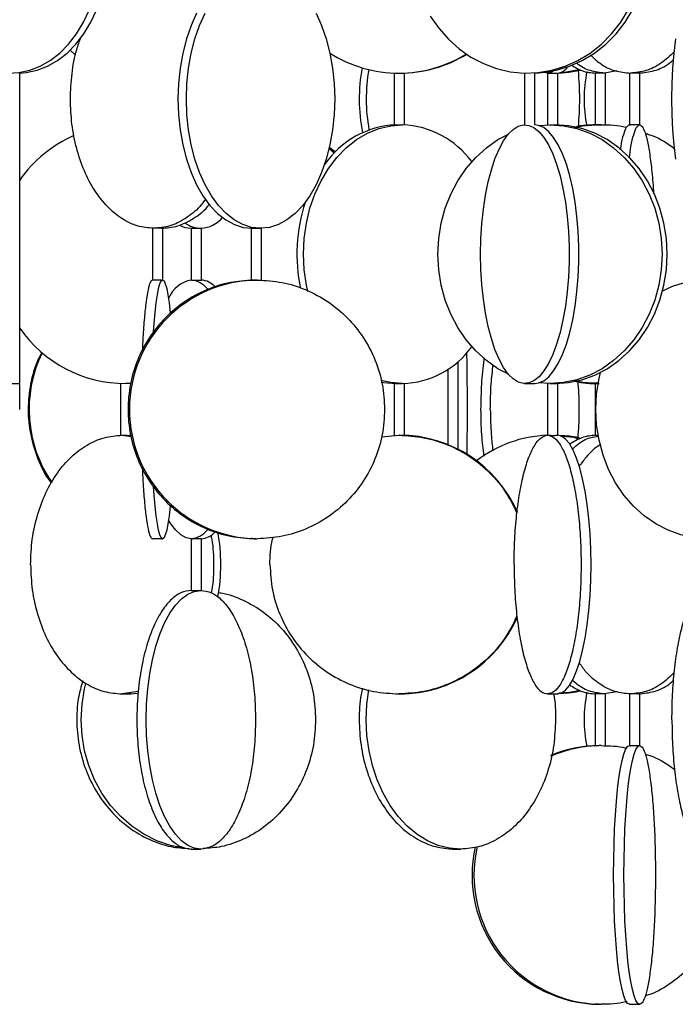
# Model space of a CAD drawing. Header units: millimetres. Extents: x 563 to 2726, y 490 to 2880.
# Tile 21 of 32: x 2106 to 2233, y 1609 to 1800. Entities that reach past the tile are written whole.
import ezdxf

# ---------------------------------------------------------------- set-up
doc = ezdxf.new("R2010")
doc.units = ezdxf.units.MM

msp = doc.modelspace()

# ---------------------------------------------------------------- linework, layer by layer
at = {"color": 7, "linetype": 'Continuous', "lineweight": 25}
for p, q in [((2116.69, 1792.8), (2115.66, 1793.74)), ((2105.91, 1779.32), (2105.91, 1789.33)), ((2178.28, 1789.34), (2178.28, 1779.31)), ((2180.28, 1779.32), (2180.28, 1789.34)), ((2203.49, 1789.33), (2203.49, 1779.32)), ((2205.49, 1779.32), (2205.49, 1789.34)), ((2207.94, 1789.32), (2207.26, 1789.46)), ((2207.9, 1789.32), (2207.9, 1779.31)), ((2209.9, 1779.31), (2209.9, 1789.32)), ((2217.1, 1789.34), (2217.1, 1779.3)), ((2221.32, 1789.74), (2218.93, 1789.32)), ((2219.1, 1779.3), (2219.1, 1789.34)), ((2223.74, 1789.34), (2223.74, 1779.3)), ((2225.74, 1779.3), (2225.74, 1789.34)), ((2105.91, 1729.32), (2105.91, 1779.32)), ((2206.27, 1779.2), (2208.4, 1779.32)), ((2131.55, 1759.35), (2131.55, 1749.24)), ((2133.55, 1749.32), (2133.55, 1759.35)), ((2139.03, 1759.32), (2139.03, 1749.32)), ((2141.03, 1749.32), (2141.03, 1759.32)), ((2150.65, 1759.33), (2150.65, 1749.3)), ((2152.65, 1749.3), (2152.65, 1759.32)), ((2103.91, 1729.32), (2105.91, 1729.32)), ((2105.91, 1724.32), (2105.91, 1729.15)), ((2125.4, 1729.34), (2125.4, 1719.31)), ((2127.38, 1729.34), (2126.4, 1729.32)), ((2178.28, 1729.33), (2178.28, 1719.3)), ((2180.28, 1719.3), (2180.28, 1729.33)), ((2203.49, 1729.32), (2205.49, 1729.32)), ((2205.49, 1729.32), (2205.49, 1729.32)), ((2208.4, 1729.32), (2206.27, 1729.44)), ((2207.9, 1729.33), (2207.9, 1719.32)), ((2209.9, 1719.32), (2209.9, 1729.34)), ((2217.1, 1729.35), (2217.1, 1719.3)), ((2125.69, 1719.32), (2127.44, 1719.08)), ((2127.4, 1719.32), (2127.11, 1719.32)), ((2175.84, 1718.99), (2179.19, 1719.32)), ((2139.03, 1699.32), (2139.03, 1689.32)), ((2141.03, 1689.24), (2141.03, 1699.32)), ((2128.83, 1669.76), (2125.69, 1669.32)), ((2127.11, 1669.32), (2128.83, 1669.44)), ((2217.1, 1669.34), (2217.1, 1659.3)), ((2221.32, 1669.74), (2218.93, 1669.32)), ((2219.1, 1659.24), (2219.1, 1669.34)), ((2223.74, 1669.34), (2223.74, 1659.24)), ((2225.74, 1659.24), (2225.74, 1669.34))]:
    msp.add_line(p, q, dxfattribs=at)
at = {"color": 7, "linetype": 'Continuous', "lineweight": 25, "flags": 128}
for points in [[(2089.55, 1800.35), (2090.82, 1798), (2092.28, 1795.88), (2093.9, 1794.01), (2095.67, 1792.43), (2097.56, 1791.15), (2099.55, 1790.21), (2101.6, 1789.6), (2103.68, 1789.33), (2105.78, 1789.42), (2107.85, 1789.86), (2109.87, 1790.64), (2111.81, 1791.75), (2113.64, 1793.18), (2115.35, 1794.91), (2116.89, 1796.91), (2118.26, 1799.15), (2119.43, 1801.61)], [(2105.91, 1789.32), (2107.19, 1789.42), (2109.26, 1789.86), (2111.28, 1790.64), (2113.22, 1791.75), (2115.06, 1793.18), (2116.76, 1794.91), (2118.31, 1796.91), (2119.67, 1799.15), (2120.84, 1801.61)], [(2140.1, 1800.9), (2139.03, 1798.52), (2138.13, 1795.94), (2137.42, 1793.19), (2136.91, 1790.3), (2136.6, 1787.33), (2136.49, 1784.32), (2136.6, 1781.31), (2136.91, 1778.34), (2137.42, 1775.46), (2138.13, 1772.7), (2139.03, 1770.12), (2140.1, 1767.74), (2141.32, 1765.61), (2142.69, 1763.75), (2144.17, 1762.18), (2145.75, 1760.95), (2147.4, 1760.05), (2149.1, 1759.5), (2150.83, 1759.32)], [(2152.47, 1759.32), (2150.74, 1759.5), (2149.04, 1760.05), (2147.38, 1760.95), (2145.81, 1762.18), (2144.32, 1763.75), (2142.96, 1765.61), (2141.74, 1767.74), (2140.67, 1770.12), (2139.77, 1772.7), (2139.06, 1775.46), (2138.55, 1778.34), (2138.23, 1781.31), (2138.13, 1784.32), (2138.23, 1787.33), (2138.55, 1790.3), (2139.06, 1793.19), (2139.77, 1795.94), (2140.67, 1798.52), (2141.74, 1800.9)], [(2163.2, 1800.9), (2164.27, 1798.52), (2165.17, 1795.94), (2165.88, 1793.19), (2166.39, 1790.3), (2166.7, 1787.33), (2166.81, 1784.32), (2166.7, 1781.31), (2166.39, 1778.34), (2165.88, 1775.46), (2165.17, 1772.7), (2164.27, 1770.12), (2163.2, 1767.74), (2161.98, 1765.61), (2160.62, 1763.75), (2159.13, 1762.18), (2157.55, 1760.95), (2155.9, 1760.05), (2154.2, 1759.5), (2152.47, 1759.32)], [(2185.27, 1800.35), (2186.9, 1798), (2188.77, 1795.88), (2190.85, 1794.01), (2193.12, 1792.43), (2195.55, 1791.15), (2198.09, 1790.21), (2200.72, 1789.6), (2203.39, 1789.33), (2206.07, 1789.42), (2208.73, 1789.86), (2211.32, 1790.64), (2213.81, 1791.75), (2216.16, 1793.18), (2218.34, 1794.91), (2220.32, 1796.91), (2222.07, 1799.15), (2223.57, 1801.61)], [(2205.49, 1789.33), (2206.92, 1789.42), (2209.58, 1789.86), (2212.16, 1790.64), (2214.65, 1791.75), (2217, 1793.18), (2219.18, 1794.91), (2221.17, 1796.91), (2222.92, 1799.15), (2224.42, 1801.61)], [(2232.71, 1772.7), (2232.39, 1775.46), (2232.15, 1778.34), (2232.01, 1781.31), (2231.97, 1784.32), (2232.01, 1787.33), (2232.15, 1790.3), (2232.39, 1793.19), (2232.71, 1795.94)], [(2209.15, 1789.76), (2208.72, 1789.5), (2207.94, 1789.32)], [(2210.13, 1789.34), (2212.07, 1789.5), (2214.28, 1789.89)], [(2214.02, 1789.95), (2211.55, 1789.5), (2210.32, 1789.38)], [(2161.58, 1747.12), (2161.32, 1748.34), (2160.91, 1751.31), (2160.77, 1754.32), (2160.91, 1757.33), (2161.32, 1760.3), (2162.01, 1763.19), (2162.96, 1765.94), (2164.16, 1768.52), (2165.58, 1770.9), (2167.22, 1773.03), (2169.04, 1774.9), (2171.02, 1776.46), (2173.13, 1777.7), (2175.34, 1778.59), (2177.61, 1779.14), (2179.92, 1779.32)], [(2195, 1754.32), (2195.06, 1757.28), (2195.23, 1760.19), (2195.53, 1763.03), (2195.94, 1765.74), (2196.45, 1768.29), (2197.07, 1770.64), (2197.77, 1772.77), (2198.56, 1774.63), (2199.42, 1776.21), (2200.33, 1777.49), (2201.29, 1778.44), (2202.28, 1779.05), (2203.29, 1779.31), (2204.31, 1779.22), (2205.31, 1778.79), (2206.28, 1778), (2207.22, 1776.89), (2208.11, 1775.46), (2208.93, 1773.73), (2209.68, 1771.73), (2210.34, 1769.49), (2210.91, 1767.03), (2211.37, 1764.4), (2211.72, 1761.62), (2211.96, 1758.74), (2212.08, 1755.8), (2212.08, 1752.84), (2211.96, 1749.9), (2211.72, 1747.02), (2211.37, 1744.24), (2210.91, 1741.61), (2210.34, 1739.15), (2209.68, 1736.91), (2208.93, 1734.91), (2208.11, 1733.18), (2207.22, 1731.75), (2206.28, 1730.64), (2205.31, 1729.86), (2204.31, 1729.42), (2203.29, 1729.33), (2202.28, 1729.6), (2201.29, 1730.21), (2200.33, 1731.15), (2199.42, 1732.43), (2198.56, 1734.01), (2197.77, 1735.88), (2197.07, 1738), (2196.45, 1740.35), (2195.94, 1742.91), (2195.53, 1745.62), (2195.23, 1748.45), (2195.06, 1751.36), (2195, 1754.32)], [(2205.49, 1729.32), (2206.18, 1729.42), (2207.19, 1729.86), (2208.16, 1730.64), (2209.1, 1731.75), (2209.99, 1733.18), (2210.81, 1734.91), (2211.56, 1736.91), (2212.22, 1739.15), (2212.79, 1741.61), (2213.25, 1744.24), (2213.6, 1747.02), (2213.84, 1749.9), (2213.96, 1752.84), (2213.96, 1755.8), (2213.84, 1758.74), (2213.6, 1761.62), (2213.25, 1764.4), (2212.79, 1767.03), (2212.22, 1769.49), (2211.56, 1771.73), (2210.81, 1773.73), (2209.99, 1775.46), (2209.1, 1776.89), (2208.16, 1778), (2207.19, 1778.79), (2206.18, 1779.22), (2205.49, 1779.32)], [(2208.4, 1779.32), (2211.01, 1779.14), (2213.58, 1778.59), (2216.08, 1777.7), (2218.46, 1776.46), (2220.7, 1774.9), (2222.76, 1773.03), (2224.61, 1770.9), (2226.22, 1768.52), (2227.57, 1765.94), (2228.65, 1763.19), (2229.42, 1760.3), (2229.89, 1757.33), (2230.05, 1754.32), (2229.89, 1751.31), (2229.42, 1748.34), (2228.65, 1745.46), (2227.57, 1742.7), (2226.22, 1740.12), (2224.61, 1737.74), (2222.76, 1735.61), (2220.7, 1733.75), (2218.46, 1732.18), (2216.08, 1730.95), (2213.58, 1730.05), (2211.01, 1729.5), (2208.4, 1729.32)], [(2209.4, 1729.32), (2212.01, 1729.5), (2214.58, 1730.05), (2217.08, 1730.95), (2219.46, 1732.18), (2221.7, 1733.75), (2223.76, 1735.61), (2225.61, 1737.74), (2227.22, 1740.12), (2228.57, 1742.7), (2229.65, 1745.46), (2230.42, 1748.34), (2230.89, 1751.31), (2231.05, 1754.32), (2230.89, 1757.33), (2230.42, 1760.3), (2229.65, 1763.19), (2228.57, 1765.94), (2227.22, 1768.52), (2225.61, 1770.9), (2223.76, 1773.03), (2221.7, 1774.9), (2219.46, 1776.46), (2217.08, 1777.7), (2214.58, 1778.59), (2212.01, 1779.14), (2209.4, 1779.32)], [(2200.38, 1731.1), (2198.34, 1732.18), (2196.1, 1733.75), (2194.04, 1735.61), (2192.2, 1737.74), (2190.58, 1740.12), (2189.23, 1742.7), (2188.16, 1745.46), (2187.38, 1748.34), (2186.91, 1751.31), (2186.75, 1754.32), (2186.91, 1757.33), (2187.38, 1760.3), (2188.16, 1763.19), (2189.23, 1765.94), (2190.58, 1768.52), (2192.2, 1770.9), (2194.04, 1773.03), (2196.1, 1774.9), (2198.34, 1776.46), (2200.38, 1777.54)], [(2165.71, 1774.72), (2165.83, 1774.63), (2166.75, 1773.93)], [(2166.9, 1774.08), (2166.18, 1774.63), (2165.76, 1774.93)], [(2136.92, 1759.87), (2137.85, 1759.5), (2139.13, 1759.32)], [(2131.8, 1739.3), (2131.91, 1740.9), (2132.1, 1743.03), (2132.31, 1744.9), (2132.53, 1746.46), (2132.77, 1747.7), (2133.02, 1748.59), (2133.28, 1749.14), (2133.54, 1749.32)], [(2133.54, 1749.32), (2133.81, 1749.14), (2134.06, 1748.59), (2134.32, 1747.7), (2134.56, 1746.46), (2134.78, 1744.9), (2134.99, 1743.03), (2135.01, 1742.83)], [(2192.29, 1735.23), (2192.32, 1733.19), (2192.35, 1730.3), (2192.37, 1727.33), (2192.37, 1724.32), (2192.37, 1721.31), (2192.35, 1718.34), (2192.32, 1715.67)], [(2188.67, 1732.09), (2188.65, 1730.3), (2188.64, 1727.33), (2188.63, 1724.32), (2188.64, 1721.31), (2188.65, 1718.34), (2188.66, 1717.51)], [(2190.67, 1716.6), (2190.65, 1718.34), (2190.63, 1721.31), (2190.63, 1724.32), (2190.63, 1727.33), (2190.65, 1730.3), (2190.68, 1733.19), (2190.69, 1733.65)], [(2238.9, 1699.32), (2236.29, 1699.5), (2233.72, 1700.05), (2231.22, 1700.95), (2228.84, 1702.18), (2226.6, 1703.75), (2224.54, 1705.61), (2222.7, 1707.74), (2221.08, 1710.12), (2219.73, 1712.7), (2218.66, 1715.46), (2217.88, 1718.34), (2217.41, 1721.31), (2217.25, 1724.32), (2217.41, 1727.33), (2217.88, 1730.3), (2218.15, 1731.45)], [(2179.92, 1729.32), (2177.61, 1729.5), (2175.74, 1729.92)], [(2175.78, 1729.6), (2176.32, 1729.5), (2178.63, 1729.32)], [(2209.87, 1669.32), (2210.65, 1669.5), (2211.42, 1670.05), (2212.16, 1670.95), (2212.87, 1672.18), (2213.54, 1673.75), (2214.16, 1675.61), (2214.71, 1677.74), (2215.19, 1680.12), (2215.6, 1682.7), (2215.92, 1685.46), (2216.15, 1688.34), (2216.29, 1691.31), (2216.34, 1694.32), (2216.29, 1697.33), (2216.15, 1700.3), (2215.92, 1703.19), (2215.6, 1705.94), (2215.19, 1708.52), (2214.71, 1710.9), (2214.16, 1713.03), (2213.54, 1714.9), (2212.87, 1716.46), (2212.16, 1717.7), (2211.42, 1718.59), (2210.65, 1719.14), (2209.87, 1719.32)], [(2133.54, 1699.32), (2133.28, 1699.5), (2133.02, 1700.05), (2132.77, 1700.95), (2132.53, 1702.18), (2132.31, 1703.75), (2132.1, 1705.61), (2131.91, 1707.74), (2131.79, 1709.43)], [(2135.01, 1705.79), (2134.99, 1705.61), (2134.78, 1703.75), (2134.56, 1702.18), (2134.32, 1700.95), (2134.06, 1700.05), (2133.81, 1699.5), (2133.54, 1699.32)], [(2139.09, 1699.32), (2138.06, 1699.5), (2137.05, 1700.05), (2136.06, 1700.95), (2135.12, 1702.18), (2134.67, 1702.92)], [(2140.94, 1639.32), (2139.66, 1639.5), (2138.41, 1640.05), (2137.19, 1640.95), (2136.03, 1642.18), (2134.94, 1643.75), (2133.93, 1645.61), (2133.03, 1647.74), (2132.24, 1650.12), (2131.58, 1652.7), (2131.06, 1655.46), (2130.68, 1658.34), (2130.45, 1661.31), (2130.37, 1664.32), (2130.45, 1667.33), (2130.68, 1670.3), (2131.06, 1673.19), (2131.58, 1675.94), (2132.24, 1678.52), (2133.03, 1680.9), (2133.93, 1683.03), (2134.94, 1684.9), (2136.03, 1686.46), (2137.19, 1687.7), (2138.41, 1688.59), (2139.66, 1689.14), (2140.94, 1689.32)], [(2137.39, 1639.55), (2135.03, 1640.05), (2132.42, 1640.95), (2129.92, 1642.18), (2127.58, 1643.75), (2125.43, 1645.61), (2123.49, 1647.74), (2121.81, 1650.12), (2120.39, 1652.7), (2119.27, 1655.46), (2118.45, 1658.34), (2117.96, 1661.31), (2117.8, 1664.32), (2117.96, 1667.33), (2118.45, 1670.3), (2118.71, 1671.35)], [(2191.18, 1639.32), (2188.98, 1639.5), (2186.81, 1640.05), (2184.7, 1640.95), (2182.69, 1642.18), (2180.8, 1643.75), (2179.06, 1645.61), (2177.5, 1647.74), (2176.14, 1650.12), (2174.99, 1652.7), (2174.09, 1655.46), (2173.43, 1658.34), (2173.03, 1661.31), (2172.9, 1664.32), (2173.03, 1667.33), (2173.39, 1670.09)], [(2223.75, 1609.32), (2223.38, 1609.5), (2223.02, 1610.05), (2222.67, 1610.95), (2222.34, 1612.18), (2222.02, 1613.75), (2221.73, 1615.61), (2221.47, 1617.74), (2221.24, 1620.12), (2221.05, 1622.7), (2220.9, 1625.46), (2220.79, 1628.34), (2220.73, 1631.31), (2220.7, 1634.32), (2220.73, 1637.33), (2220.79, 1640.3), (2220.9, 1643.19), (2221.05, 1645.94), (2221.24, 1648.52), (2221.47, 1650.9), (2221.73, 1653.03), (2222.02, 1654.9), (2222.34, 1656.46), (2222.67, 1657.7), (2223.02, 1658.59), (2223.38, 1659.14), (2223.75, 1659.32)], [(2225.74, 1609.32), (2225.37, 1609.5), (2225.01, 1610.05), (2224.66, 1610.95), (2224.32, 1612.18), (2224.01, 1613.75), (2223.72, 1615.61), (2223.46, 1617.74), (2223.23, 1620.12), (2223.04, 1622.7), (2222.89, 1625.46), (2222.78, 1628.34), (2222.71, 1631.31), (2222.69, 1634.32), (2222.71, 1637.33), (2222.78, 1640.3), (2222.89, 1643.19), (2223.04, 1645.94), (2223.23, 1648.52), (2223.46, 1650.9), (2223.72, 1653.03), (2224.01, 1654.9), (2224.32, 1656.46), (2224.66, 1657.7), (2225.01, 1658.59), (2225.37, 1659.14), (2225.74, 1659.32)]]:
    msp.add_lwpolyline(points, dxfattribs=at)
at = {"color": 7, "linetype": 'Continuous', "lineweight": 25}
for centre, radius, start, end in [((2179.19, 1814.16), 24.84, 237.5776, 269.991), ((2179.19, 1814.16), 24.84, 270.0074, 301.6393), ((2179.36, 1814.16), 24.84, 270.0086, 301.3913), ((2205.31, 1784.32), 33.78, 169.6985, 191.048), ((2206.82, 1784.32), 33.93, 170.3465, 190.0898), ((2209.55, 1792.09), 2.78, 276.613, 325.8603), ((2155.7, 1784.32), 58.45, 354.6539, 5.3834), ((2240.85, 1784.32), 25.86, 168.149, 191.7338), ((2179.42, 1761.64), 17.7, 92.5623, 145.5498), ((2179.17, 1761.78), 17.56, 36.4945, 87.5643), ((2126.4, 1754.32), 25, 113.5556, 145.0343), ((2191.55, 1754.31), 32.07, 161.7729, 191.9022), ((2140.54, 1765.45), 6.14, 273.7442, 318.479), ((2141.09, 1764.67), 5.35, 233.3416, 268.3312), ((2152.12, 1724.32), 25, 90.6801, 269.3199), ((2140.15, 1743.51), 5.91, 100.3198, 158.017), ((2138.63, 1744.81), 4.54, 38.2467, 84.1822), ((2140.72, 1745.3), 4.03, 41.9879, 86.4682), ((2238.96, 1730.05), 19.27, 90.1822, 117.2101), ((2126.4, 1754.32), 25, 214.9657, 270), ((2179.39, 1746.45), 17.14, 271.7667, 324.1745), ((2132.81, 1724.32), 25.08, 154.1637, 214.3467), ((2179.34, 1694.42), 24.9, 23.5696, 89.943), ((2208.7, 1695.67), 23.65, 92.0166, 127.7226), ((2138.63, 1703.85), 4.55, 275.8521, 321.9827), ((2140.73, 1703.31), 4, 273.4284, 317.0237), ((2109.89, 1694.32), 34.9, 349.5791, 10.3987), ((2179.34, 1694.23), 24.9, 270.0566, 336.119), ((2240.85, 1664.32), 25.86, 168.1491, 191.4196), ((2218.3, 1635.16), 24.16, 90.0182, 113.8499), ((2217.91, 1635.16), 24.16, 90.0169, 112.7457), ((2218.23, 1634.22), 24.9, 167.1585, 269.2589), ((2218.61, 1634.22), 24.9, 167.0358, 269.2582)]:
    msp.add_arc(centre, radius, start, end, dxfattribs=at)
for points, knots in [([(2115.71, 1784.32), (2115.78, 1785.95), (2115.91, 1789.22), (2116.66, 1793.28), (2117.46, 1795.48), (2117.75, 1796.26)], [0, 0, 0, 0, 0.392289, 0.784577, 1, 1, 1, 1]), ([(2232.45, 1793.48), (2231.6, 1792.68), (2229.88, 1791.04), (2226.97, 1789.61), (2224.96, 1789.42), (2223.96, 1789.32)], [0, 0, 0, 0, 0.328529, 0.664264, 1, 1, 1, 1]), ([(2218.93, 1789.32), (2218.02, 1789.43), (2216.2, 1789.65), (2214.35, 1790.48), (2213.51, 1791.29), (2213.47, 1791.33)], [0, 0, 0, 0, 0.489098, 0.978195, 1, 1, 1, 1]), ([(2216.27, 1792.79), (2216.86, 1792.23), (2218.32, 1790.86), (2220.94, 1789.62), (2222.95, 1789.42), (2223.96, 1789.32)], [0, 0, 0, 0, 0.25274, 0.62637, 1, 1, 1, 1]), ([(2225.53, 1789.32), (2226.54, 1789.43), (2228.54, 1789.63), (2230.84, 1790.66), (2232, 1791.71), (2232.29, 1791.97)], [0, 0, 0, 0, 0.4302368, 0.8604737, 1, 1, 1, 1]), ([(2179.19, 1789.32), (2179.3, 1789.32), (2179.53, 1789.32), (2179.77, 1789.33), (2179.98, 1789.33), (2180.15, 1789.34), (2180.27, 1789.34), (2180.26, 1789.34), (2180.26, 1789.34)], [0, 0, 0, 0, 0.203288, 0.406571, 0.473798, 0.677191, 0.880588, 1, 1, 1, 1]), ([(2207.94, 1789.32), (2207.98, 1789.32), (2208.06, 1789.32), (2208.25, 1789.33), (2208.46, 1789.33), (2208.71, 1789.34), (2209.06, 1789.34), (2209.38, 1789.34), (2209.65, 1789.34), (2209.83, 1789.33), (2209.91, 1789.32), (2209.9, 1789.32), (2209.89, 1789.32)], [0, 0, 0, 0, 0.117078, 0.234154, 0.272872, 0.390011, 0.507152, 0.624232, 0.741274, 0.85838, 0.975553, 1, 1, 1, 1]), ([(2212.58, 1790.86), (2213.23, 1790.46), (2214.74, 1789.51), (2216.35, 1789.39), (2217.27, 1789.32)], [0, 0, 0, 0, 0.427596, 1, 1, 1, 1]), ([(2218.93, 1789.32), (2218.85, 1789.32), (2218.74, 1789.32), (2218.51, 1789.33), (2218.29, 1789.33), (2218.06, 1789.34), (2217.8, 1789.34), (2217.53, 1789.34), (2217.31, 1789.34), (2217.18, 1789.34), (2217.11, 1789.33), (2217.1, 1789.33), (2217.1, 1789.33)], [0, 0, 0, 0, 0.132864, 0.215309, 0.308253, 0.401122, 0.483496, 0.616227, 0.74907, 0.831512, 0.924459, 1, 1, 1, 1]), ([(2225.74, 1789.33), (2225.74, 1789.33), (2225.74, 1789.33), (2225.69, 1789.34), (2225.57, 1789.34), (2225.37, 1789.34), (2225.11, 1789.34), (2224.85, 1789.34), (2224.62, 1789.33), (2224.4, 1789.33), (2224.16, 1789.32), (2224.03, 1789.32), (2223.96, 1789.32)], [0, 0, 0, 0, 0.049419, 0.144911, 0.22961, 0.366089, 0.502683, 0.587453, 0.683023, 0.778596, 0.863374, 1, 1, 1, 1]), ([(2178.29, 1779.31), (2178.29, 1779.31), (2178.27, 1779.31), (2178.37, 1779.3), (2178.57, 1779.3), (2178.86, 1779.3), (2179.19, 1779.31), (2179.53, 1779.32), (2179.78, 1779.32), (2179.89, 1779.32), (2179.92, 1779.32)], [0, 0, 0, 0, 0.061211, 0.209921, 0.35855, 0.507095, 0.655683, 0.804376, 0.95307, 1, 1, 1, 1]), ([(2208.4, 1779.32), (2208.5, 1779.32), (2208.71, 1779.32), (2209.06, 1779.31), (2209.38, 1779.31), (2209.65, 1779.3), (2209.83, 1779.3), (2209.91, 1779.3), (2209.9, 1779.31), (2209.89, 1779.31)], [0, 0, 0, 0, 0.161019, 0.322035, 0.483132, 0.644282, 0.805344, 0.966314, 1, 1, 1, 1]), ([(2217.91, 1779.32), (2216.28, 1779.31), (2214.61, 1779.31), (2213.03, 1778.81), (2212.99, 1778.8)], [0, 0, 0, 0, 0.972546, 1, 1, 1, 1]), ([(2213.22, 1778.75), (2213.31, 1778.78), (2214.94, 1779.3), (2216.66, 1779.31), (2218.29, 1779.32)], [0, 0, 0, 0, 0.058368, 1, 1, 1, 1]), ([(2218.29, 1779.32), (2218.19, 1779.32), (2217.99, 1779.32), (2217.71, 1779.32), (2217.45, 1779.31), (2217.25, 1779.3), (2217.12, 1779.3), (2217.11, 1779.3), (2217.1, 1779.3)], [0, 0, 0, 0, 0.1672458, 0.3343274, 0.501258, 0.6685989, 0.8353363, 1, 1, 1, 1]), ([(2218.29, 1779.32), (2219.91, 1779.32), (2221.57, 1779.31), (2223.12, 1778.83), (2223.15, 1778.82)], [0, 0, 0, 0, 0.984599, 1, 1, 1, 1]), ([(2223.75, 1779.32), (2223.55, 1779.23), (2223.15, 1779.05), (2222.58, 1777.51), (2222.18, 1775.96), (2222, 1774.69), (2221.97, 1774.48)], [0, 0, 0, 0, 0.312346, 0.624691, 0.937037, 1, 1, 1, 1]), ([(2223.72, 1772.92), (2223.83, 1773.68), (2224.08, 1775.53), (2224.57, 1777.54), (2225.14, 1779.05), (2225.54, 1779.23), (2225.74, 1779.32)], [0, 0, 0, 0, 0.189701, 0.4598, 0.7299, 1, 1, 1, 1]), ([(2223.75, 1779.32), (2223.75, 1779.32), (2223.74, 1779.32), (2223.83, 1779.32), (2223.91, 1779.31), (2223.96, 1779.31)], [0, 0, 0, 0, 0.431078, 0.698522, 1, 1, 1, 1]), ([(2225.74, 1779.32), (2225.72, 1779.32), (2225.68, 1779.32), (2225.51, 1779.32), (2225.29, 1779.31), (2225.02, 1779.3), (2224.72, 1779.3), (2224.43, 1779.3), (2224.16, 1779.31), (2224.02, 1779.31), (2223.96, 1779.31)], [0, 0, 0, 0, 0.125124, 0.250125, 0.375012, 0.500207, 0.62495, 0.750032, 0.875285, 1, 1, 1, 1]), ([(2225.74, 1779.32), (2225.94, 1779.23), (2226.34, 1779.04), (2226.91, 1777.55), (2227.44, 1775.25), (2227.9, 1772.1), (2228.24, 1768.95), (2228.37, 1766.72), (2228.42, 1765.96)], [0, 0, 0, 0, 0.181148, 0.362295, 0.543443, 0.72459, 0.905738, 1, 1, 1, 1]), ([(2226.79, 1777.69), (2227.09, 1777.6), (2228.92, 1777.06), (2230.88, 1776), (2232.3, 1774.8), (2232.48, 1774.64)], [0, 0, 0, 0, 0.143612, 0.888578, 1, 1, 1, 1]), ([(2141.87, 1765.02), (2141.49, 1764.51), (2140.32, 1762.92), (2137.96, 1761.11), (2134.94, 1759.59), (2132.83, 1759.41), (2131.78, 1759.32)], [0, 0, 0, 0, 0.137206, 0.424804, 0.712402, 1, 1, 1, 1]), ([(2133.31, 1759.32), (2134.37, 1759.41), (2136.47, 1759.59), (2139.48, 1761.13), (2141.56, 1762.64), (2142.49, 1763.85), (2142.62, 1764.02)], [0, 0, 0, 0, 0.316971, 0.633942, 0.950913, 1, 1, 1, 1]), ([(2133.54, 1759.33), (2133.54, 1759.33), (2133.55, 1759.33), (2133.5, 1759.34), (2133.4, 1759.34), (2133.2, 1759.34), (2132.94, 1759.34), (2132.69, 1759.34), (2132.46, 1759.33), (2132.24, 1759.33), (2131.99, 1759.32), (2131.86, 1759.32), (2131.78, 1759.32)], [0, 0, 0, 0, 0.035796, 0.132656, 0.218569, 0.357004, 0.495556, 0.58154, 0.67848, 0.775423, 0.861416, 1, 1, 1, 1]), ([(2139.04, 1759.32), (2139.04, 1759.33), (2139.04, 1759.33), (2139.11, 1759.33), (2139.24, 1759.34), (2139.5, 1759.34), (2139.82, 1759.34), (2140.16, 1759.34), (2140.49, 1759.33), (2140.77, 1759.32), (2140.88, 1759.32), (2140.94, 1759.32)], [0, 0, 0, 0, 0.088071, 0.129277, 0.253945, 0.378615, 0.50322, 0.627785, 0.752418, 0.877121, 1, 1, 1, 1]), ([(2150.66, 1759.33), (2150.66, 1759.33), (2150.64, 1759.33), (2150.72, 1759.34), (2150.89, 1759.34), (2151.17, 1759.34), (2151.49, 1759.34), (2151.83, 1759.33), (2152.15, 1759.32), (2152.36, 1759.32), (2152.45, 1759.32), (2152.47, 1759.32)], [0, 0, 0, 0, 0.024974, 0.158266, 0.291602, 0.424865, 0.558053, 0.69128, 0.8246, 0.957922, 1, 1, 1, 1]), ([(2150.77, 1749.25), (2149.4, 1749.17), (2146.41, 1748.99), (2141.99, 1747.55), (2137.71, 1745.25), (2133.96, 1742.11), (2130.87, 1738.3), (2128.58, 1733.95), (2127.17, 1729.23), (2126.7, 1724.32), (2127.17, 1719.41), (2128.58, 1714.69), (2130.87, 1710.34), (2133.96, 1706.53), (2137.71, 1703.4), (2141.99, 1701.09), (2146.64, 1699.6), (2149.87, 1699.41), (2151.48, 1699.32)], [0, 0, 0, 0, 0.0537923, 0.1168728, 0.1799533, 0.2430339, 0.3061144, 0.3691949, 0.4322754, 0.4953559, 0.5584364, 0.6215169, 0.6845974, 0.747678, 0.8107585, 0.873839, 0.9369195, 1, 1, 1, 1]), ([(2131.55, 1749.32), (2131.41, 1749.23), (2131.12, 1749.04), (2130.71, 1747.55), (2130.33, 1745.25), (2130, 1742.1), (2129.76, 1738.83), (2129.66, 1736.47), (2129.62, 1735.57)], [0, 0, 0, 0, 0.178234, 0.356467, 0.534701, 0.712934, 0.891168, 1, 1, 1, 1]), ([(2131.78, 1749.31), (2131.71, 1749.31), (2131.56, 1749.32), (2131.55, 1749.32), (2131.55, 1749.32)], [0, 0, 0, 0, 0.499776, 1, 1, 1, 1]), ([(2133.54, 1749.32), (2133.52, 1749.32), (2133.48, 1749.32), (2133.28, 1749.31), (2133.01, 1749.31), (2132.68, 1749.3), (2132.34, 1749.3), (2132.02, 1749.3), (2131.86, 1749.31), (2131.78, 1749.31)], [0, 0, 0, 0, 0.143103, 0.286204, 0.429376, 0.572595, 0.715736, 0.858796, 1, 1, 1, 1]), ([(2139.09, 1749.32), (2139.14, 1749.32), (2139.24, 1749.32), (2139.5, 1749.31), (2139.82, 1749.31), (2140.16, 1749.3), (2140.49, 1749.3), (2140.77, 1749.3), (2140.95, 1749.31), (2141.04, 1749.32), (2141.02, 1749.32), (2141.02, 1749.32)], [0, 0, 0, 0, 0.120757, 0.241512, 0.362327, 0.483182, 0.603971, 0.724691, 0.845447, 0.966287, 1, 1, 1, 1]), ([(2150.66, 1749.3), (2150.66, 1749.3), (2150.64, 1749.3), (2150.72, 1749.3), (2150.89, 1749.31), (2151.17, 1749.31), (2151.49, 1749.32), (2151.71, 1749.32), (2151.82, 1749.32)], [0, 0, 0, 0, 0.036413, 0.22964, 0.422803, 0.616072, 0.809451, 1, 1, 1, 1]), ([(2110.2, 1735.3), (2109.94, 1734.83), (2108.88, 1732.94), (2107.91, 1729.21), (2107.39, 1724.33), (2107.87, 1719.4), (2109.35, 1714.73), (2110.81, 1711.56), (2111.96, 1710.18), (2112.06, 1710.05)], [0, 0, 0, 0, 0.060136, 0.244399, 0.428661, 0.612924, 0.797187, 0.981449, 1, 1, 1, 1]), ([(2195.71, 1734.26), (2195.69, 1734.13), (2195.4, 1732.58), (2195.11, 1729.2), (2195.03, 1725.95), (2195, 1724.32)], [0, 0, 0, 0, 0.040959, 0.5204795, 1, 1, 1, 1]), ([(2196.87, 1724.32), (2196.9, 1725.96), (2196.94, 1728.91), (2197.28, 1731.7), (2197.43, 1732.93)], [0, 0, 0, 0, 0.557025, 1, 1, 1, 1]), ([(2178.29, 1729.33), (2178.29, 1729.33), (2178.27, 1729.34), (2178.37, 1729.34), (2178.57, 1729.34), (2178.86, 1729.34), (2179.19, 1729.33), (2179.53, 1729.32), (2179.78, 1729.32), (2179.89, 1729.32), (2179.92, 1729.32)], [0, 0, 0, 0, 0.061211, 0.209921, 0.35855, 0.507095, 0.655683, 0.804376, 0.95307, 1, 1, 1, 1]), ([(2208.4, 1729.32), (2208.5, 1729.32), (2208.71, 1729.32), (2209.06, 1729.33), (2209.38, 1729.34), (2209.65, 1729.34), (2209.83, 1729.34), (2209.91, 1729.34), (2209.9, 1729.34), (2209.89, 1729.34)], [0, 0, 0, 0, 0.161019, 0.322035, 0.483132, 0.644282, 0.805344, 0.966314, 1, 1, 1, 1]), ([(2213.05, 1729.82), (2213.07, 1729.82), (2214.63, 1729.33), (2216.28, 1729.33), (2217.91, 1729.32)], [0, 0, 0, 0, 0.014492, 1, 1, 1, 1]), ([(2217.85, 1729.36), (2216.37, 1729.37), (2214.83, 1729.38), (2213.38, 1729.84), (2213.32, 1729.86)], [0, 0, 0, 0, 0.957621, 1, 1, 1, 1]), ([(2213.76, 1729.74), (2213.77, 1729.56), (2213.96, 1727.82), (2213.99, 1724.32), (2213.96, 1720.81), (2213.77, 1719.05), (2213.75, 1718.85)], [0, 0, 0, 0, 0.051313, 0.497554, 0.943794, 1, 1, 1, 1]), ([(2217.84, 1729.33), (2217.8, 1729.33), (2217.66, 1729.33), (2217.45, 1729.33), (2217.26, 1729.34), (2217.15, 1729.34), (2217.09, 1729.34), (2217.1, 1729.34), (2217.11, 1729.34)], [0, 0, 0, 0, 0.1047586, 0.3291745, 0.5535906, 0.7325057, 0.9419554, 1, 1, 1, 1]), ([(2195, 1724.32), (2195.02, 1722.68), (2195.07, 1719.57), (2195.43, 1716.63), (2195.59, 1715.25)], [0, 0, 0, 0, 0.527863, 1, 1, 1, 1]), ([(2196.87, 1724.32), (2196.9, 1722.68), (2196.94, 1719.93), (2197.24, 1717.34), (2197.37, 1716.3)], [0, 0, 0, 0, 0.598499, 1, 1, 1, 1]), ([(2125.69, 1719.32), (2125.78, 1719.32), (2125.96, 1719.32), (2126.22, 1719.31), (2126.48, 1719.31), (2126.74, 1719.3), (2127.04, 1719.3), (2127.26, 1719.3), (2127.39, 1719.31), (2127.39, 1719.31), (2127.39, 1719.31)], [0, 0, 0, 0, 0.143063, 0.286124, 0.333434, 0.476572, 0.619712, 0.762778, 0.905797, 1, 1, 1, 1]), ([(2179.19, 1719.32), (2180.82, 1719.23), (2184.08, 1719.04), (2188.78, 1717.56), (2193.12, 1715.25), (2196.9, 1712.11), (2199.99, 1708.43), (2201.35, 1705.6), (2202.01, 1704.25)], [0, 0, 0, 0, 0.168996, 0.337992, 0.506988, 0.675983, 0.844979, 1, 1, 1, 1]), ([(2179.19, 1719.32), (2179.3, 1719.32), (2179.53, 1719.32), (2179.77, 1719.31), (2179.98, 1719.31), (2180.15, 1719.3), (2180.27, 1719.3), (2180.26, 1719.3), (2180.26, 1719.3)], [0, 0, 0, 0, 0.203288, 0.406571, 0.473798, 0.677191, 0.880588, 1, 1, 1, 1]), ([(2207.94, 1719.32), (2207.98, 1719.32), (2208.06, 1719.32), (2208.25, 1719.31), (2208.46, 1719.31), (2208.71, 1719.3), (2209.06, 1719.3), (2209.38, 1719.3), (2209.65, 1719.31), (2209.83, 1719.31), (2209.91, 1719.32), (2209.9, 1719.32), (2209.89, 1719.32)], [0, 0, 0, 0, 0.117078, 0.234154, 0.272872, 0.390011, 0.507152, 0.624232, 0.741274, 0.85838, 0.975553, 1, 1, 1, 1]), ([(2214.3, 1718.71), (2214.15, 1718.75), (2212.9, 1719.16), (2211.57, 1719.18), (2210.38, 1719.2)], [0, 0, 0, 0, 0.112226, 1, 1, 1, 1]), ([(2210.47, 1719.13), (2211.45, 1719.11), (2212.69, 1719.08), (2213.86, 1718.69), (2214.11, 1718.6)], [0, 0, 0, 0, 0.78673, 1, 1, 1, 1]), ([(2217.27, 1719.32), (2216.35, 1719.24), (2214.6, 1719.09), (2212.95, 1718.05), (2212.16, 1717.55)], [0, 0, 0, 0, 0.524232, 1, 1, 1, 1]), ([(2212.72, 1716.6), (2213, 1716.88), (2214.08, 1717.96), (2215.83, 1718.87), (2217.29, 1719.06), (2217.84, 1719.13)], [0, 0, 0, 0, 0.181862, 0.692619, 1, 1, 1, 1]), ([(2217.8, 1719.3), (2217.71, 1719.3), (2217.49, 1719.3), (2217.25, 1719.3), (2217.1, 1719.31), (2217.11, 1719.31), (2217.12, 1719.31)], [0, 0, 0, 0, 0.226274, 0.537486, 0.848456, 1, 1, 1, 1]), ([(2218.2, 1717.48), (2218.15, 1717.46), (2217.15, 1716.97), (2215.69, 1715.59), (2214.48, 1713.9), (2214.03, 1713.27)], [0, 0, 0, 0, 0.027682, 0.639236, 1, 1, 1, 1]), ([(2129.62, 1713.07), (2129.66, 1712.17), (2129.76, 1709.81), (2130, 1706.54), (2130.33, 1703.39), (2130.71, 1701.09), (2131.12, 1699.6), (2131.41, 1699.41), (2131.55, 1699.32)], [0, 0, 0, 0, 0.108832, 0.287066, 0.465299, 0.643533, 0.821766, 1, 1, 1, 1]), ([(2142.87, 1699.98), (2142.92, 1699.72), (2143.33, 1697.9), (2143.4, 1694.32), (2143.34, 1690.81), (2142.95, 1689.06), (2142.91, 1688.86)], [0, 0, 0, 0, 0.0727419, 0.5092874, 0.9458329, 1, 1, 1, 1]), ([(2154.28, 1694.32), (2154.3, 1695.98), (2154.32, 1697.78), (2154.85, 1699.49), (2154.89, 1699.63)], [0, 0, 0, 0, 0.916082, 1, 1, 1, 1]), ([(2131.55, 1699.32), (2131.55, 1699.32), (2131.56, 1699.32), (2131.76, 1699.33), (2132.07, 1699.34), (2132.46, 1699.34), (2132.86, 1699.34), (2133.21, 1699.33), (2133.46, 1699.32), (2133.52, 1699.32), (2133.54, 1699.32)], [0, 0, 0, 0, 0.12494, 0.249888, 0.374897, 0.500019, 0.625117, 0.75011, 0.875055, 1, 1, 1, 1]), ([(2139.09, 1699.32), (2139.14, 1699.32), (2139.24, 1699.32), (2139.5, 1699.33), (2139.82, 1699.34), (2140.16, 1699.34), (2140.49, 1699.34), (2140.77, 1699.34), (2140.95, 1699.33), (2141.04, 1699.33), (2141.02, 1699.32), (2141.02, 1699.32)], [0, 0, 0, 0, 0.120757, 0.241512, 0.362327, 0.483182, 0.603971, 0.724691, 0.845447, 0.966287, 1, 1, 1, 1]), ([(2151.48, 1699.32), (2151.35, 1699.32), (2151.1, 1699.32), (2150.81, 1699.33), (2150.65, 1699.34), (2150.64, 1699.34), (2150.79, 1699.34), (2151.06, 1699.33), (2151.43, 1699.32), (2151.69, 1699.32), (2151.82, 1699.32)], [0, 0, 0, 0, 0.12494, 0.249888, 0.374897, 0.500019, 0.625117, 0.75011, 0.875055, 1, 1, 1, 1]), ([(2139.04, 1689.32), (2139.04, 1689.32), (2139.04, 1689.31), (2139.11, 1689.31), (2139.24, 1689.3), (2139.5, 1689.3), (2139.82, 1689.3), (2140.16, 1689.31), (2140.49, 1689.31), (2140.77, 1689.32), (2140.88, 1689.32), (2140.94, 1689.32)], [0, 0, 0, 0, 0.088071, 0.129277, 0.253945, 0.378615, 0.50322, 0.627785, 0.752418, 0.877121, 1, 1, 1, 1]), ([(2144.26, 1688.91), (2144.47, 1688.89), (2146.15, 1688.72), (2149.17, 1687.51), (2153.13, 1685.26), (2156.58, 1682.11), (2159.42, 1678.3), (2161.51, 1673.95), (2162.86, 1669.23), (2163.03, 1665.96), (2163.11, 1664.32)], [0, 0, 0, 0, 0.019405, 0.15949, 0.299575, 0.43966, 0.579745, 0.71983, 0.859915, 1, 1, 1, 1]), ([(2202.01, 1684.4), (2201.35, 1683.04), (2199.99, 1680.22), (2196.9, 1676.54), (2193.12, 1673.4), (2188.78, 1671.09), (2184.08, 1669.6), (2180.82, 1669.41), (2179.19, 1669.32)], [0, 0, 0, 0, 0.1550208, 0.3240167, 0.4930125, 0.6620083, 0.8310042, 1, 1, 1, 1]), ([(2223.96, 1669.32), (2222.95, 1669.41), (2220.93, 1669.59), (2218.04, 1671.11), (2215.7, 1673), (2214.5, 1674.7), (2214.07, 1675.32)], [0, 0, 0, 0, 0.279847, 0.559693, 0.83954, 1, 1, 1, 1]), ([(2232.42, 1673.46), (2231.58, 1672.66), (2229.87, 1671.03), (2226.97, 1669.61), (2224.96, 1669.42), (2223.96, 1669.32)], [0, 0, 0, 0, 0.3263629, 0.6631815, 1, 1, 1, 1]), ([(2118.11, 1671.84), (2117.85, 1670.97), (2117.11, 1668.54), (2116.83, 1664.31), (2117.24, 1659.41), (2118.54, 1654.69), (2120.65, 1650.34), (2123.48, 1646.53), (2126.94, 1643.4), (2130.88, 1641.09), (2134.86, 1639.68), (2137.52, 1639.5), (2138.7, 1639.42)], [0, 0, 0, 0, 0.060222, 0.167076, 0.27393, 0.380784, 0.487638, 0.594492, 0.701346, 0.808201, 0.915055, 1, 1, 1, 1]), ([(2212.14, 1671.1), (2212.93, 1670.6), (2214.59, 1669.55), (2216.35, 1669.4), (2217.27, 1669.32)], [0, 0, 0, 0, 0.477762, 1, 1, 1, 1]), ([(2218.93, 1669.32), (2218.02, 1669.43), (2216.19, 1669.63), (2214.1, 1670.66), (2213.03, 1671.73), (2212.77, 1672)], [0, 0, 0, 0, 0.428245, 0.85649, 1, 1, 1, 1]), ([(2225.53, 1669.32), (2226.54, 1669.43), (2228.54, 1669.63), (2230.85, 1670.66), (2232.02, 1671.73), (2232.31, 1671.99)], [0, 0, 0, 0, 0.428565, 0.857131, 1, 1, 1, 1]), ([(2125.69, 1669.32), (2125.8, 1669.32), (2126, 1669.32), (2126.4, 1669.33), (2126.79, 1669.34), (2127.13, 1669.34), (2127.35, 1669.34), (2127.43, 1669.33), (2127.35, 1669.32), (2127.19, 1669.32), (2127.11, 1669.32)], [0, 0, 0, 0, 0.1249396, 0.2498878, 0.3748974, 0.5000194, 0.6251166, 0.7501104, 0.875055, 1, 1, 1, 1]), ([(2172.17, 1670.46), (2172.07, 1670.04), (2171.6, 1668.07), (2171.45, 1664.31), (2171.76, 1659.42), (2172.82, 1654.69), (2174.52, 1650.34), (2176.81, 1646.53), (2179.6, 1643.4), (2182.78, 1641.09), (2186.23, 1639.6), (2188.62, 1639.41), (2189.82, 1639.32)], [0, 0, 0, 0, 0.029032, 0.136918, 0.244803, 0.352688, 0.460573, 0.568459, 0.676344, 0.784229, 0.892115, 1, 1, 1, 1]), ([(2179.19, 1669.32), (2179.32, 1669.32), (2179.58, 1669.32), (2179.94, 1669.33), (2180.19, 1669.34), (2180.3, 1669.34), (2180.25, 1669.34), (2180.06, 1669.33), (2179.75, 1669.32), (2179.49, 1669.32), (2179.36, 1669.32)], [0, 0, 0, 0, 0.1249396, 0.2498878, 0.3748974, 0.5000194, 0.6251166, 0.7501104, 0.875055, 1, 1, 1, 1]), ([(2207.94, 1669.32), (2207.98, 1669.32), (2208.08, 1669.32), (2208.39, 1669.33), (2208.77, 1669.34), (2209.17, 1669.34), (2209.53, 1669.34), (2209.79, 1669.33), (2209.93, 1669.32), (2209.89, 1669.32), (2209.87, 1669.32)], [0, 0, 0, 0, 0.12494, 0.249888, 0.374897, 0.500019, 0.625117, 0.75011, 0.875055, 1, 1, 1, 1]), ([(2209.08, 1669.34), (2209.09, 1669.29), (2209.46, 1667.68), (2209.46, 1665.98), (2209.47, 1664.32)], [0, 0, 0, 0, 0.029422, 1, 1, 1, 1]), ([(2214.3, 1669.93), (2214.15, 1669.89), (2212.8, 1669.45), (2211.36, 1669.43), (2210.07, 1669.41)], [0, 0, 0, 0, 0.103943, 1, 1, 1, 1]), ([(2214.11, 1670.04), (2213.86, 1669.95), (2212.61, 1669.53), (2211.28, 1669.5), (2210.22, 1669.48)], [0, 0, 0, 0, 0.199539, 1, 1, 1, 1]), ([(2218.93, 1669.32), (2218.85, 1669.32), (2218.74, 1669.32), (2218.51, 1669.33), (2218.29, 1669.33), (2218.06, 1669.34), (2217.8, 1669.34), (2217.53, 1669.34), (2217.31, 1669.34), (2217.18, 1669.34), (2217.11, 1669.33), (2217.1, 1669.33), (2217.1, 1669.33)], [0, 0, 0, 0, 0.132864, 0.215309, 0.308253, 0.401122, 0.483496, 0.616227, 0.74907, 0.831512, 0.924459, 1, 1, 1, 1]), ([(2225.74, 1669.33), (2225.74, 1669.33), (2225.74, 1669.33), (2225.69, 1669.34), (2225.57, 1669.34), (2225.37, 1669.34), (2225.11, 1669.34), (2224.85, 1669.34), (2224.62, 1669.33), (2224.4, 1669.33), (2224.16, 1669.32), (2224.03, 1669.32), (2223.96, 1669.32)], [0, 0, 0, 0, 0.049419, 0.144911, 0.22961, 0.366089, 0.502683, 0.587453, 0.683023, 0.778596, 0.863374, 1, 1, 1, 1]), ([(2163.11, 1664.32), (2163.03, 1662.68), (2162.86, 1659.41), (2161.51, 1654.69), (2159.42, 1650.34), (2156.58, 1646.53), (2153.12, 1643.4), (2149.18, 1641.09), (2145.2, 1639.68), (2142.54, 1639.5), (2141.36, 1639.42)], [0, 0, 0, 0, 0.128288, 0.256576, 0.384864, 0.513152, 0.64144, 0.769727, 0.898015, 1, 1, 1, 1]), ([(2218.29, 1659.32), (2218.18, 1659.32), (2217.95, 1659.32), (2217.63, 1659.31), (2217.35, 1659.31), (2217.17, 1659.3), (2217.09, 1659.3), (2217.1, 1659.3), (2217.11, 1659.3)], [0, 0, 0, 0, 0.191315, 0.382626, 0.574034, 0.765504, 0.95687, 1, 1, 1, 1]), ([(2218.29, 1659.32), (2219.91, 1659.31), (2221.6, 1659.3), (2223.19, 1658.81), (2223.24, 1658.79)], [0, 0, 0, 0, 0.965681, 1, 1, 1, 1]), ([(2223.75, 1659.32), (2223.75, 1659.32), (2223.74, 1659.32), (2223.83, 1659.32), (2223.91, 1659.31), (2223.96, 1659.31)], [0, 0, 0, 0, 0.431078, 0.6985224, 1, 1, 1, 1]), ([(2225.74, 1659.32), (2225.71, 1659.32), (2225.66, 1659.32), (2225.46, 1659.31), (2225.18, 1659.31), (2224.85, 1659.3), (2224.51, 1659.3), (2224.19, 1659.3), (2224.03, 1659.31), (2223.96, 1659.31)], [0, 0, 0, 0, 0.143103, 0.286204, 0.429376, 0.572595, 0.715736, 0.858796, 1, 1, 1, 1]), ([(2226.79, 1657.69), (2227.09, 1657.6), (2228.92, 1657.06), (2230.88, 1656.01), (2232.29, 1654.8), (2232.47, 1654.65)], [0, 0, 0, 0, 0.1437904, 0.8896839, 1, 1, 1, 1]), ([(2139.13, 1639.32), (2139.08, 1639.32), (2139, 1639.32), (2139.07, 1639.33), (2139.27, 1639.34), (2139.6, 1639.34), (2139.99, 1639.34), (2140.38, 1639.33), (2140.73, 1639.32), (2140.87, 1639.32), (2140.94, 1639.32)], [0, 0, 0, 0, 0.12494, 0.249888, 0.374897, 0.500019, 0.625117, 0.75011, 0.875055, 1, 1, 1, 1]), ([(2189.82, 1639.32), (2189.73, 1639.32), (2189.56, 1639.32), (2189.48, 1639.33), (2189.54, 1639.34), (2189.75, 1639.34), (2190.08, 1639.34), (2190.46, 1639.33), (2190.86, 1639.32), (2191.08, 1639.32), (2191.18, 1639.32)], [0, 0, 0, 0, 0.12494, 0.249888, 0.374897, 0.500019, 0.625117, 0.75011, 0.875055, 1, 1, 1, 1]), ([(2238.94, 1620.9), (2238.86, 1620.75), (2238.03, 1619.14), (2235.71, 1616.55), (2232.01, 1613.44), (2228.93, 1611.58), (2227.09, 1611.04), (2226.79, 1610.95)], [0, 0, 0, 0, 0.033145, 0.335971, 0.638797, 0.941622, 1, 1, 1, 1]), ([(2217.91, 1609.32), (2217.78, 1609.32), (2217.53, 1609.32), (2217.25, 1609.33), (2217.09, 1609.34), (2217.09, 1609.34), (2217.24, 1609.34), (2217.52, 1609.33), (2217.89, 1609.32), (2218.16, 1609.32), (2218.29, 1609.32)], [0, 0, 0, 0, 0.1249396, 0.2498878, 0.3748974, 0.5000194, 0.6251166, 0.7501104, 0.875055, 1, 1, 1, 1]), ([(2223.22, 1609.84), (2223.17, 1609.83), (2221.59, 1609.34), (2219.91, 1609.33), (2218.29, 1609.32)], [0, 0, 0, 0, 0.029333, 1, 1, 1, 1]), ([(2223.75, 1609.32), (2223.75, 1609.32), (2223.75, 1609.32), (2223.94, 1609.33), (2224.24, 1609.34), (2224.62, 1609.34), (2225.02, 1609.34), (2225.37, 1609.33), (2225.64, 1609.32), (2225.71, 1609.32), (2225.74, 1609.32)], [0, 0, 0, 0, 0.12494, 0.249888, 0.374897, 0.500019, 0.625117, 0.75011, 0.875055, 1, 1, 1, 1])]:
    msp.add_open_spline(points, degree=3, knots=knots, dxfattribs=at)
for points in [[(2131.78, 1759.32), (2130.73, 1759.41), (2128.63, 1759.6), (2125.59, 1761.09), (2122.8, 1763.4), (2120.35, 1766.53), (2118.33, 1770.34), (2116.85, 1774.69), (2115.89, 1779.41), (2115.77, 1782.68), (2115.71, 1784.32)], [(2151.82, 1749.32), (2153.44, 1749.23), (2156.66, 1749.04), (2161.31, 1747.56), (2165.59, 1745.24), (2169.34, 1742.11), (2172.43, 1738.3), (2174.71, 1733.95), (2176.17, 1729.23), (2176.35, 1725.96), (2176.44, 1724.32)], [(2176.44, 1724.32), (2176.35, 1722.68), (2176.17, 1719.41), (2174.71, 1714.69), (2172.43, 1710.34), (2169.34, 1706.53), (2165.59, 1703.4), (2161.31, 1701.09), (2156.66, 1699.6), (2153.44, 1699.41), (2151.82, 1699.32)], [(2108.02, 1694.32), (2108.08, 1695.96), (2108.21, 1699.23), (2109.27, 1703.95), (2110.9, 1708.3), (2113.11, 1712.11), (2115.81, 1715.24), (2118.89, 1717.56), (2122.22, 1719.04), (2124.54, 1719.23), (2125.69, 1719.32)], [(2201.47, 1694.32), (2201.49, 1695.96), (2201.54, 1699.23), (2201.92, 1703.95), (2202.52, 1708.3), (2203.33, 1712.11), (2204.32, 1715.24), (2205.44, 1717.56), (2206.67, 1719.04), (2207.51, 1719.23), (2207.94, 1719.32)], [(2207.94, 1719.32), (2208.36, 1719.23), (2209.21, 1719.04), (2210.43, 1717.56), (2211.55, 1715.24), (2212.54, 1712.11), (2213.35, 1708.3), (2213.95, 1703.95), (2214.32, 1699.23), (2214.45, 1694.32), (2214.32, 1689.41), (2213.95, 1684.69), (2213.35, 1680.34), (2212.54, 1676.53), (2211.55, 1673.4), (2210.43, 1671.09), (2209.21, 1669.6), (2208.36, 1669.41), (2207.94, 1669.32)], [(2108.02, 1694.32), (2108.08, 1692.68), (2108.21, 1689.41), (2109.27, 1684.69), (2110.9, 1680.34), (2113.11, 1676.53), (2115.81, 1673.4), (2118.89, 1671.09), (2122.22, 1669.6), (2124.54, 1669.41), (2125.69, 1669.32)], [(2154.28, 1694.32), (2154.38, 1692.68), (2154.56, 1689.41), (2156.04, 1684.69), (2158.34, 1680.34), (2161.47, 1676.53), (2165.26, 1673.4), (2169.6, 1671.09), (2174.3, 1669.6), (2177.56, 1669.41), (2179.19, 1669.32)], [(2201.47, 1694.32), (2201.49, 1692.68), (2201.54, 1689.41), (2201.92, 1684.69), (2202.52, 1680.34), (2203.33, 1676.53), (2204.32, 1673.4), (2205.44, 1671.09), (2206.67, 1669.6), (2207.51, 1669.41), (2207.94, 1669.32)], [(2139.13, 1689.32), (2138.43, 1689.23), (2137.05, 1689.04), (2135.06, 1687.56), (2133.22, 1685.24), (2131.61, 1682.11), (2130.28, 1678.3), (2129.3, 1673.95), (2128.7, 1669.23), (2128.49, 1664.32), (2128.7, 1659.41), (2129.3, 1654.69), (2130.28, 1650.34), (2131.61, 1646.53), (2133.22, 1643.4), (2135.06, 1641.09), (2137.05, 1639.6), (2138.43, 1639.41), (2139.13, 1639.32)], [(2140.94, 1689.32), (2141.63, 1689.23), (2143.01, 1689.04), (2145.01, 1687.56), (2146.85, 1685.24), (2148.46, 1682.11), (2149.78, 1678.3), (2150.76, 1673.95), (2151.39, 1669.23), (2151.46, 1665.96), (2151.5, 1664.32)], [(2231.97, 1664.32), (2231.99, 1665.96), (2232.04, 1669.23), (2232.42, 1673.95), (2233.02, 1678.3), (2233.83, 1682.11), (2234.82, 1685.24), (2235.94, 1687.56), (2237.17, 1689.04), (2238.01, 1689.23), (2238.44, 1689.32)], [(2151.5, 1664.32), (2151.46, 1662.68), (2151.39, 1659.41), (2150.76, 1654.69), (2149.78, 1650.34), (2148.46, 1646.53), (2146.85, 1643.4), (2145.01, 1641.09), (2143.01, 1639.6), (2141.63, 1639.41), (2140.94, 1639.32)], [(2209.47, 1664.32), (2209.4, 1662.68), (2209.26, 1659.41), (2208.18, 1654.69), (2206.49, 1650.34), (2204.19, 1646.53), (2201.41, 1643.4), (2198.22, 1641.09), (2194.77, 1639.6), (2192.38, 1639.41), (2191.18, 1639.32)], [(2231.97, 1664.32), (2231.99, 1662.68), (2232.04, 1659.41), (2232.42, 1654.69), (2233.02, 1650.34), (2233.83, 1646.53), (2234.82, 1643.4), (2235.94, 1641.09), (2237.17, 1639.6), (2238.01, 1639.41), (2238.44, 1639.32)], [(2225.74, 1659.32), (2225.94, 1659.23), (2226.34, 1659.04), (2226.91, 1657.56), (2227.44, 1655.24), (2227.9, 1652.11), (2228.29, 1648.3), (2228.57, 1643.95), (2228.75, 1639.23), (2228.77, 1635.96), (2228.78, 1634.32)], [(2228.78, 1634.32), (2228.77, 1632.68), (2228.75, 1629.41), (2228.57, 1624.69), (2228.29, 1620.34), (2227.9, 1616.53), (2227.44, 1613.4), (2226.91, 1611.09), (2226.34, 1609.6), (2225.94, 1609.41), (2225.74, 1609.32)]]:
    msp.add_open_spline(points, degree=3, dxfattribs=at)

doc.saveas('drawing.dxf')
